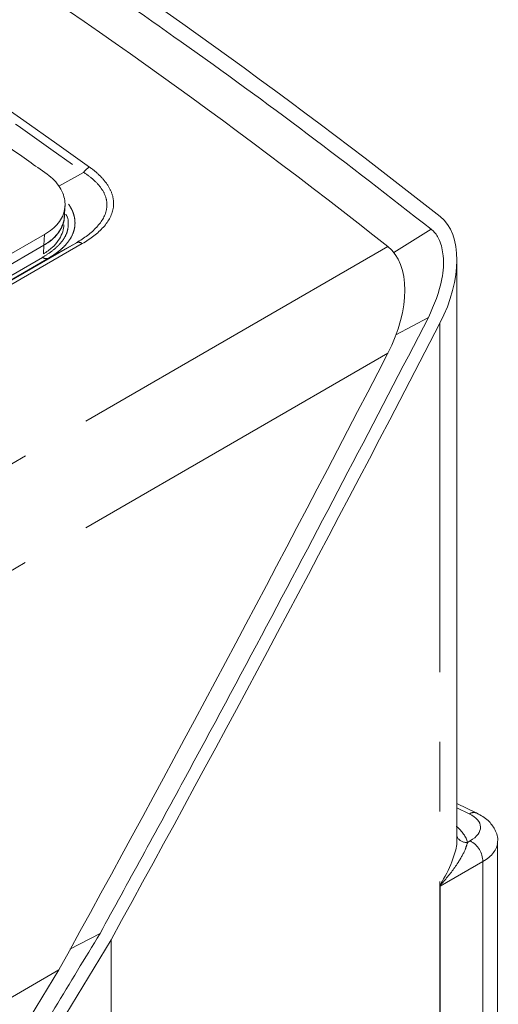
# Model space of a CAD drawing. Header units: millimetres. Extents: x 5 to 415, y 5 to 292.
# Tile 10 of 57: x 135 to 144, y 52 to 69. Entities that reach past the tile are written whole.
import ezdxf

# ---------------------------------------------------------------- set-up
doc = ezdxf.new("R2010")
doc.units = ezdxf.units.MM
doc.linetypes.add('PHANTOM', pattern=[12.7, 6.35, -1.27, 1.27, -1.27, 1.27, -1.27])

msp = doc.modelspace()

# ---------------------------------------------------------------- linework, layer by layer
at = {"color": 8, "linetype": 'PHANTOM', "lineweight": 0}
for p, q in [((136.153, 66.653), (135.703, 66.402)), ((141.802, 65.195), (142.479, 65.623)), ((135.43, 65.328), (135.441, 65.525)), ((136.02, 65.375), (121.424, 56.949)), ((121.532, 56.932), (136.128, 65.358)), ((141.693, 65.304), (131.232, 59.265)), ((135.421, 65.173), (135.43, 65.328)), ((135.511, 65.092), (136.02, 65.375)), ((135.404, 65.108), (121.319, 56.977)), ((121.426, 56.96), (135.511, 65.092)), ((141.84, 63.699), (142.432, 64.012)), ((142.64, 63.91), (142.64, 53.674)), ((141.69, 63.362), (132.751, 58.202)), ((142.95, 55.086), (143.174, 54.979)), ((143.191, 54.487), (143.144, 54.46)), ((142.643, 53.664), (143.422, 54.11)), ((143.422, 54.11), (143.422, 47.893)), ((142.637, 53.66), (142.637, 47.372)), ((142.643, 47.376), (142.643, 53.664))]:
    msp.add_line(p, q, dxfattribs=at)
at = {"color": 7, "linetype": 'Continuous', "lineweight": 15}
for p, q in [((135.802, 65.845), (135.813, 66.043)), ((133.004, 64.118), (135.441, 65.525)), ((133.01, 63.931), (135.43, 65.328)), ((142.95, 54.514), (142.95, 65.061)), ((143.314, 54.991), (142.95, 55.165)), ((143.69, 48.315), (143.69, 54.476)), ((135.904, 52.516), (136.452, 52.803)), ((136.652, 41.573), (136.652, 52.688)), ((135.702, 52.139), (119.019, 42.508))]:
    msp.add_line(p, q, dxfattribs=at)
at = {"color": 8, "linetype": 'PHANTOM', "lineweight": 0}
for centre, radius, start, end in [((136.405, 66.487), 0.302, 118.9314, 146.5522), ((136.06, 65.275), 0.107, 50.6281, 111.6574), ((135.472, 65.191), 0.107, 230.7835, 291.7014), ((143.256, 54.85), 0.153, 67.5952, 122.1902), ((143.118, 54.645), 0.186, 205.6136, 278.3066), ((142.993, 54.107), 0.428, 0.4012, 62.4869), ((142.734, 53.517), 0.172, 121.7457, 124.1703), ((142.605, 53.423), 0.253, 80.7505, 82.1309)]:
    msp.add_arc(centre, radius, start, end, dxfattribs=at)
at = {"color": 7, "linetype": 'Continuous', "lineweight": 15}
for centre, major_axis, start_param, end_param in [((-34.609, -209.327), (164.055, 284.137), 6.199109, 6.256991), ((-35.559, -209.875), (164.055, 284.137), 6.199109, 6.256999), ((141.65, 64.31), (0.919, 1.592), 4.793399, 6.199109), ((140.7, 63.762), (0.919, 1.592), 4.793399, 6.199109), ((-6.327, 124.087), (138.245, 239.434), 4.747336, 4.793399), ((-7.277, 123.538), (138.245, 239.434), 4.747336, 4.793399), ((3.322, 140.799), (138.245, 239.434), 4.63146, 4.677523), ((2.372, 140.251), (138.245, 239.434), 4.63146, 4.677523)]:
    msp.add_ellipse(centre, major_axis=major_axis, ratio=0.577335, start_param=start_param, end_param=end_param, dxfattribs=at)
at = {"color": 8, "linetype": 'PHANTOM', "lineweight": 0}
for centre, major_axis, ratio, start_param, end_param in [((142.679, 54.714), (0.7, 0.028), 0.50591, 5.512103, 7.047993), ((141.657, 54.317), (1.5, 0.061), 0.50591, 0.108936, 0.525665), ((142.69, 54.455), (1, 0.029), 0.527432, 5.517206, 6.234694)]:
    msp.add_ellipse(centre, major_axis=major_axis, ratio=ratio, start_param=start_param, end_param=end_param, dxfattribs=at)
at = {"color": 7, "linetype": 'Continuous', "lineweight": 15}
for points, knots in [([(135.488, 66.621), (135.376, 66.701), (134.818, 67.098), (133.359, 68.115), (131.084, 69.634), (128.242, 71.418), (125.286, 73.158), (122.21, 74.845), (119.088, 76.445), (116.968, 77.431), (115.908, 77.925)], [0, 0, 0, 0, 0.018053, 0.090265, 0.234697, 0.379204, 0.53417, 0.689229, 0.844568, 1, 1, 1, 1]), ([(142.479, 65.623), (141.731, 66.205), (140.234, 67.369), (137.995, 68.996), (135.782, 70.533), (134.317, 71.486), (133.584, 71.962)], [0, 0, 0, 0, 0.25986, 0.51972, 0.759814, 1, 1, 1, 1]), ([(135.441, 65.525), (135.489, 65.556), (135.586, 65.618), (135.695, 65.729), (135.772, 65.852), (135.812, 65.98), (135.818, 66.113), (135.79, 66.247), (135.725, 66.383), (135.626, 66.512), (135.532, 66.586), (135.488, 66.621)], [0, 0, 0, 0, 0.108281, 0.219719, 0.328034, 0.439622, 0.546785, 0.65657, 0.772884, 0.892803, 1, 1, 1, 1]), ([(135.8, 65.859), (135.801, 65.851), (135.803, 65.799), (135.774, 65.703), (135.709, 65.572), (135.599, 65.441), (135.489, 65.367), (135.43, 65.328)], [0, 0, 0, 0, 0.038485, 0.256779, 0.488462, 0.727093, 1, 1, 1, 1]), ([(135.43, 65.328), (135.478, 65.359), (135.575, 65.421), (135.684, 65.532), (135.76, 65.655), (135.797, 65.761), (135.798, 65.825), (135.798, 65.845)], [0, 0, 0, 0, 0.2216598, 0.4497815, 0.67151, 0.8999467, 1, 1, 1, 1]), ([(135.791, 65.701), (135.791, 65.691), (135.793, 65.638), (135.763, 65.539), (135.696, 65.409), (135.586, 65.28), (135.477, 65.208), (135.42, 65.171)], [0, 0, 0, 0, 0.048492, 0.266674, 0.498513, 0.737338, 1, 1, 1, 1]), ([(142.432, 64.012), (142.532, 64.244), (142.691, 64.613), (142.717, 65.103), (142.653, 65.402), (142.557, 65.557), (142.493, 65.611), (142.479, 65.623)], [0, 0, 0, 0, 0.413319, 0.654695, 0.831528, 0.962636, 1, 1, 1, 1]), ([(136.452, 52.803), (136.962, 53.733), (137.982, 55.593), (139.988, 59.323), (141.455, 62.137), (142.432, 64.012)], [0, 0, 0, 0, 0.25042, 0.50084, 1, 1, 1, 1]), ([(143.684, 54.446), (143.686, 54.456), (143.707, 54.538), (143.65, 54.695), (143.521, 54.874), (143.387, 54.95), (143.314, 54.991)], [0, 0, 0, 0, 0.040848, 0.362271, 0.655556, 1, 1, 1, 1]), ([(142.946, 54.514), (142.947, 54.504), (142.955, 54.425), (142.894, 54.167), (142.78, 53.916), (142.683, 53.753), (142.663, 53.719), (142.65, 53.696), (142.643, 53.681), (142.64, 53.674)], [0, 0, 0, 0, 0.049874, 0.381918, 0.861078, 0.91852, 0.953858, 0.976571, 1, 1, 1, 1]), ([(129.736, 42.02), (130.306, 42.914), (131.448, 44.701), (133.136, 47.393), (134.806, 50.092), (135.904, 51.9), (136.452, 52.803)], [0, 0, 0, 0, 0.250421, 0.500842, 0.750413, 1, 1, 1, 1])]:
    msp.add_open_spline(points, degree=3, knots=knots, dxfattribs=at)
at = {"color": 8, "linetype": 'PHANTOM', "lineweight": 0}
for points in [[(126.345, 72.981), (129.707, 71.04), (132.98, 68.929), (136.153, 66.653)], [(136.259, 66.751), (133.083, 69.028), (129.808, 71.141), (126.443, 73.084)]]:
    msp.add_open_spline(points, degree=3, dxfattribs=at)
for points, knots in [([(136.128, 65.358), (136.279, 65.446), (136.412, 65.545), (136.612, 65.769), (136.678, 65.894), (136.702, 66.088), (136.698, 66.155), (136.665, 66.285), (136.637, 66.348), (136.559, 66.472), (136.51, 66.533), (136.396, 66.646), (136.331, 66.7), (136.259, 66.751)], [0, 0, 0, 0, 0.25, 0.25, 0.5, 0.5, 0.625, 0.625, 0.75, 0.75, 0.875, 0.875, 1, 1, 1, 1]), ([(136.153, 66.653), (136.222, 66.609), (136.284, 66.563), (136.394, 66.463), (136.442, 66.409), (136.518, 66.298), (136.545, 66.24), (136.577, 66.121), (136.58, 66.059), (136.555, 65.879), (136.488, 65.762), (136.292, 65.552), (136.164, 65.458), (136.02, 65.375)], [0, 0, 0, 0, 0.125, 0.125, 0.25, 0.25, 0.375, 0.375, 0.5, 0.5, 0.75, 0.75, 1, 1, 1, 1]), ([(135.511, 65.092), (135.542, 65.11), (135.603, 65.146), (135.686, 65.207), (135.763, 65.271), (135.828, 65.337), (135.898, 65.423), (135.948, 65.511), (135.98, 65.604), (135.994, 65.676), (135.997, 65.749), (135.989, 65.824), (135.971, 65.896), (135.939, 65.981), (135.902, 66.039), (135.879, 66.077)], [0, 0, 0, 0, 0.0755106, 0.151326, 0.2282232, 0.3055613, 0.3705174, 0.5022318, 0.5692069, 0.6347816, 0.7008638, 0.7685825, 0.8368742, 0.8947652, 1, 1, 1, 1]), ([(135.826, 65.893), (135.834, 65.881), (135.87, 65.827), (135.877, 65.723), (135.865, 65.591), (135.808, 65.462), (135.713, 65.338), (135.579, 65.217), (135.463, 65.145), (135.404, 65.108)], [0, 0, 0, 0, 0.043779, 0.192125, 0.346049, 0.494067, 0.646382, 0.821276, 1, 1, 1, 1]), ([(142.646, 53.673), (142.656, 53.686), (142.671, 53.706), (142.699, 53.738), (142.814, 53.87), (142.97, 54.075), (143.101, 54.319), (143.132, 54.421), (143.144, 54.46)], [0, 0, 0, 0, 0.044872, 0.066021, 0.11588, 0.537086, 0.823767, 1, 1, 1, 1]), ([(142.64, 53.674), (142.639, 53.671), (142.638, 53.666), (142.637, 53.662), (142.637, 53.66)], [0, 0, 0, 0, 0.580949, 1, 1, 1, 1]), ([(142.643, 53.664), (142.643, 53.665), (142.643, 53.666), (142.644, 53.669), (142.645, 53.671), (142.646, 53.673), (142.646, 53.673)], [0, 0, 0, 0, 0.2995879, 0.3935013, 0.9018671, 1, 1, 1, 1])]:
    msp.add_open_spline(points, degree=3, knots=knots, dxfattribs=at)

doc.saveas('drawing.dxf')
